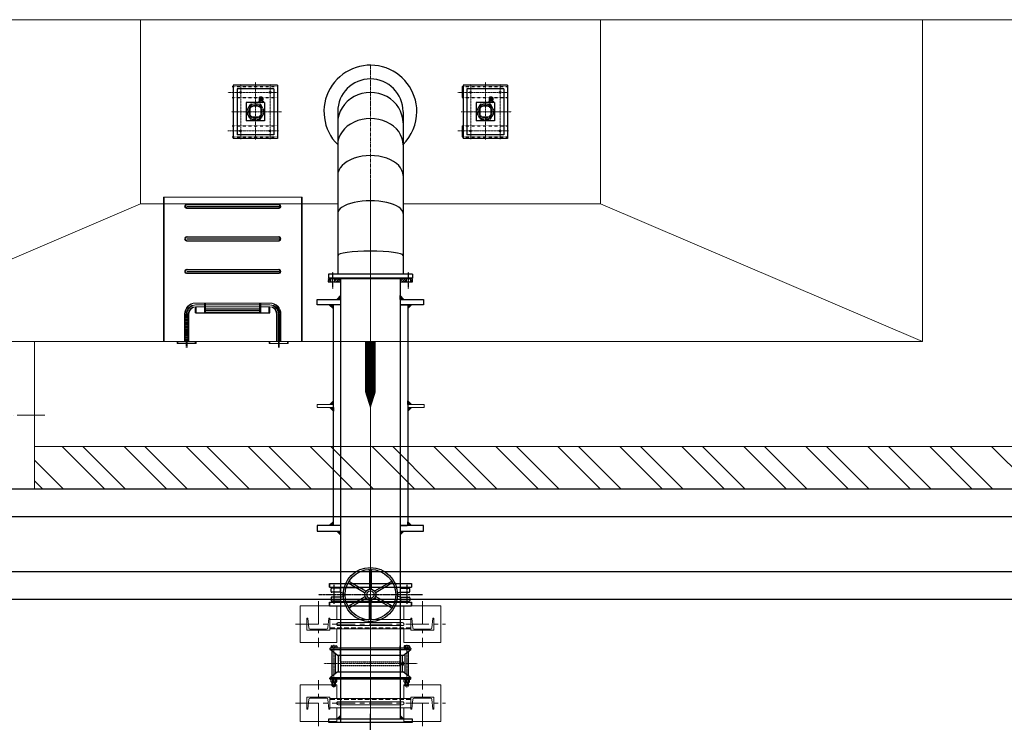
# Model space of a CAD drawing. Header units: inches. Extents: x -4968858 to -265257, y -220693 to 1871410.
# Tile 61 of 225: x -2020517 to -2015166, y 984175 to 987994. Entities that reach past the tile are written whole.
import ezdxf

# ---------------------------------------------------------------- set-up
doc = ezdxf.new("R2010")
doc.units = ezdxf.units.IN
doc.header["$MEASUREMENT"] = 0
for name, pattern in [('CENTER', [2, 1.25, -0.25, 0.25, -0.25]), ('CENTER2', [1.125, 0.75, -0.125, 0.125, -0.125]), ('CL-1', [1.25, 1, -0.125, 0, -0.125]), ('CONTINOUS', [0]), ('HIDDEN', [0.375, 0.25, -0.125]), ('PHANTOM', [2.5, 1.25, -0.25, 0.25, -0.25, 0.25, -0.25]), ('XREF1$1$CENTER', [2, 1.25, -0.25, 0.25, -0.25])]:
    doc.linetypes.add(name, pattern=pattern)
for name, color, linetype, lineweight in [('01_Dimension', 12, 'Continuous', 13), ('01_Pipe Support', 31, 'Continuous', 13), ('13.CIVIL', 54, 'Continuous', 15), ('14. CENTER LINE', 1, 'CENTER', 5), ('14.DIM', 1, 'Continuous', 0), ('15. CENTER LINE', 1, 'CENTER2', 0), ('CEN', 120, 'CENTER', 13), ('CENTER', 1, 'CL-1', 13), ('HIDDEN', 3, 'HIDDEN', 13)]:
    doc.layers.add(name, color=color, linetype=linetype, lineweight=lineweight)
for name, color, linetype in [('1', 1, 'Continuous'), ('11.drain pipe', 11, 'Continuous'), ('12.BASLPIPE', 96, 'Continuous'), ('7', 1, 'CENTER'), ('bldg', 4, 'Continuous'), ('DWG', 1, 'Continuous'), ('ext', 4, 'PHANTOM'), ('GRID', 8, 'Continuous'), ('HATCH', 9, 'Continuous'), ('HID', 7, 'HIDDEN'), ('LADDER', 2, 'Continuous'), ('MBL', 2, 'Continuous'), ('PUMP', 4, 'Continuous'), ('STRU', 2, 'Continuous'), ('TANK WALL', 1, 'Continuous'), ('XREF1$1$1', 1, 'XREF1$1$CENTER'), ('XREF1$1$BODY', 5, 'Continuous')]:
    doc.layers.add(name, color=color, linetype=linetype)

# ---------------------------------------------------------------- blocks, each defined once
blk = doc.blocks.new('A$C5E860E7B')
at = {"layer": '13.CIVIL'}
for p, q in [((2250, -5750), (2250, 5750)), ((500, 3000), (500, 203.2)), ((1250, 1250), (500, 3000)), ((2250, 1250), (1250, 1250)), ((1250, 177.8), (1250, 1250)), ((500, -203.2), (500, -3000)), ((1250, -1250), (1250, -177.8)), ((1250, -1250), (500, -3000)), ((2250, -1250), (1250, -1250)), ((2250, -3000, 0), (500, -3000))]:
    blk.add_line(p, q, dxfattribs=at)
blk = doc.blocks.new('A$C53F02043')
at = {"layer": '1'}
for p, q in [((790.3, 844.8), (873.2, 902.8)), ((602.8, 713.5), (790.3, 844.8)), ((434.7, 595.8), (602.8, 713.5)), ((297.5, 499.7), (434.7, 595.8)), ((994.3, 553.5), (1077.1, 611.5)), ((806.8, 422.3), (994.3, 553.5)), ((200.4, 431.8), (297.5, 499.7)), ((150.2, 396.6), (200.4, 431.8)), ((638.7, 304.5), (806.8, 422.3)), ((501.4, 208.4), (638.7, 304.5)), ((404.4, 140.5), (501.4, 208.4)), ((354.1, 105.3), (404.4, 140.5))]:
    blk.add_line(p, q, dxfattribs=at)
for radius, start, end in [(252.5, 79.7616, 125), (252.5, 125, 350.2384), (177.8, 125, 305)]:
    blk.add_arc((252.1, 250.9), radius, start, end, dxfattribs=at)
for centre, major_axis, ratio, start_param, end_param in [((892.3, 699.2), (102, -145.6), 0.131652, 3.141593, 6.283185), ((704.8, 567.9), (-102, 145.6), 0.385986, 0, 3.141593), ((536.7, 450.2), (-102, 145.6), 0.614014, 0, 3.141593), ((399.4, 354.1), (-102, 145.6), 0.800199, 0, 3.141593), ((302.4, 286.1), (-102, 145.6), 0.931852, 0, 3.141593)]:
    blk.add_ellipse(centre, major_axis=major_axis, ratio=ratio, start_param=start_param, end_param=end_param, dxfattribs=at)
blk = doc.blocks.new('A$C11FB3BBB')
at = {"layer": '1', "ltscale": 0.5}
blk.add_line((2114.3, -233.1), (2462.7, -233.1), dxfattribs=at)
blk = doc.blocks.new('300NB_PS_MB5506-D')
at = {"layer": 'CEN'}
for p, q in [((0, 253.7), (0, -253.7)), ((-129, 198.2), (103.1, 198.2)), ((-129, -198.2), (103.1, -198.2))]:
    blk.add_line(p, q, dxfattribs=at)
at = {"layer": 'ext'}
for p, q in [((-122.4, 205.3), (-100.9, 205.3)), ((-122.4, 191), (-100.9, 191)), ((-120.7, 189.4), (-120.7, 207)), ((-122.4, -191), (-100.9, -191)), ((-122.4, -205.3), (-100.9, -205.3)), ((-120.7, -207), (-120.7, -189.4))]:
    blk.add_line(p, q, dxfattribs=at)
at = {"layer": 'HID'}
for p, q in [((-10, 161.9), (-85, 161.9)), ((-10, 161.9), (-10, -161.9)), ((10, 161.9), (85, 161.9)), ((10, 161.9), (10, -161.9)), ((-10, -161.9), (-85, -161.9)), ((10, -161.9), (85, -161.9))]:
    blk.add_line(p, q, dxfattribs=at)
at = {"layer": 'PUMP'}
for p, q in [((-85, -217.8), (-85, 217.8)), ((-82.8, 220), (-78.4, 220)), ((-76.2, 218.5), (-76.2, -217.8)), ((76.2, 218.5), (76.2, -217.8)), ((82.8, 220), (78.4, 220)), ((85, -217.8), (85, 217.8)), ((-122.4, 205.3), (-120.7, 207)), ((-122.4, 205.3), (-122.4, 191)), ((-120.7, 189.4), (-122.4, 191)), ((-120.7, 207), (-100.9, 207)), ((-120.7, 189.4), (-100.9, 189.4)), ((-100.9, 211.1), (-99.8, 213.1)), ((-100.9, 185.3), (-100.9, 211.1)), ((-100.9, 185.3), (-99.8, 183.3)), ((-99.8, 213.1), (-86.2, 213.1)), ((-86.2, 205.6), (-99.8, 205.6)), ((-86.2, 190.7), (-99.8, 190.7)), ((-99.8, 183.3), (-86.2, 183.3)), ((-85, 211.1), (-86.2, 213.1)), ((-85, 185.3), (-86.2, 183.3)), ((-85, 185.3), (-85, 211.1)), ((-67.2, 207), (67.2, 207)), ((-53.4, 189.4), (53.4, 189.4)), ((-46.6, -180.6), (-46.6, 180.6)), ((-46.6, 174), (46.6, 174)), ((95.4, 213.1), (85, 213.1)), ((85, 183.3), (85, 213.1)), ((85, 205.6), (95.4, 205.6)), ((85, 190.7), (95.4, 190.7)), ((95.4, 183.3), (85, 183.3)), ((96.5, 211.1), (95.4, 213.1)), ((96.5, 185.3), (95.4, 183.3)), ((96.5, 211.1), (96.5, 185.3)), ((-3.3, -159.8), (-3.3, -165.2)), ((2.2, -158.7), (-2.2, -158.7)), ((3.3, -159.8), (3.3, -165.2)), ((-120.7, -189.4), (-122.4, -191)), ((-122.4, -205.3), (-122.4, -191)), ((-122.4, -205.3), (-120.7, -207)), ((-120.7, -189.4), (-100.9, -189.4)), ((-120.7, -207), (-100.9, -207)), ((-100.9, -185.3), (-99.8, -183.3)), ((-100.9, -185.3), (-100.9, -211.1)), ((-100.9, -211.1), (-99.8, -213.1)), ((-99.8, -183.3), (-86.2, -183.3)), ((-86.2, -190.7), (-99.8, -190.7)), ((-86.2, -205.6), (-99.8, -205.6)), ((-99.8, -213.1), (-86.2, -213.1)), ((-85, -185.3), (-86.2, -183.3)), ((-85, -211.1), (-86.2, -213.1)), ((-85, -185.3), (-85, -211.1)), ((-76.6, -219), (-46.6, -180.6)), ((-67.2, -207), (67.2, -207)), ((-53.4, -189.4), (53.4, -189.4)), ((-46.6, -174), (46.6, -174)), ((-46.6, -179.4), (-46.6, -179.6)), ((7.7, -174), (-7.7, -174)), ((-7.7, -179), (-7.7, -174)), ((-6, -180.6), (6, -180.6)), ((-4.4, -165.2), (-4.4, -174)), ((-4.4, -165.7), (-4, -165.2)), ((-4.4, -165.7), (4.4, -165.7)), ((-4.4, -168), (-4.4, -172.9)), ((4.4, -172.9), (-4.4, -172.9)), ((-4.4, -179), (-4.4, -174)), ((-4, -165.2), (4, -165.2)), ((-4, -165.2), (-4, -174)), ((4, -165.2), (4, -174)), ((4.4, -165.7), (4, -165.2)), ((4.4, -165.2), (4.4, -174)), ((4.4, -168), (4.4, -172.9)), ((4.4, -179), (4.4, -174)), ((7.7, -179), (7.7, -174)), ((46.6, -179.4), (46.6, -179.6)), ((76.2, -186.1), (76.2, -189.4)), ((95.4, -183.3), (85, -183.3)), ((85, -183.3), (85, -213.1)), ((85, -190.7), (95.4, -190.7)), ((85, -205.6), (95.4, -205.6)), ((95.4, -213.1), (85, -213.1)), ((96.5, -185.3), (95.4, -183.3)), ((96.5, -211.1), (95.4, -213.1)), ((96.5, -211.1), (96.5, -185.3)), ((-82.8, -220), (-78.4, -220)), ((82.8, -220), (78.4, -220))]:
    blk.add_line(p, q, dxfattribs=at)
for points in [[(-46.6, 180.6), (-76.6, 219)], [(46.6, 180.6), (76.6, 219)], [(46.6, 180.6), (46.6, -180.6), (76.6, -219)]]:
    blk.add_lwpolyline(points, dxfattribs=at)
for centre, radius, start, end in [((-82.8, 217.8), 2.2, 90, 180), ((-78.4, 217.8), 2.2, 34.2717, 90), ((78.4, 217.8), 2.2, 90, 145.7283), ((82.8, 217.8), 2.2, 0, 90), ((-94.3, 209.4), 6.6, 145.6158, 214.3842), ((-76.3, 198.2), 24.7, 162.412, 197.588), ((-94.3, 187), 6.6, 145.6158, 214.3842), ((-91.6, 209.4), 6.6, 325.6158, 34.3842), ((-109.7, 198.2), 24.7, 342.412, 17.588), ((-91.6, 187), 6.6, 325.6158, 34.3842), ((89.9, 209.4), 6.6, 325.6158, 34.3842), ((71.9, 198.2), 24.7, 342.412, 17.588), ((89.9, 187), 6.6, 325.6158, 34.3842), ((-2.2, -159.8), 1.1, 90, 180), ((2.2, -159.8), 1.1, 0, 90), ((-94.3, -187), 6.6, 145.6158, 214.3842), ((-76.3, -198.2), 24.7, 162.412, 197.588), ((-94.3, -209.4), 6.6, 145.6158, 214.3842), ((-91.6, -187), 6.6, 325.6158, 34.3842), ((-109.7, -198.2), 24.7, 342.412, 17.588), ((-91.6, -209.4), 6.6, 325.6158, 34.3842), ((-6, -179), 1.65, 180, 0), ((0, -173.9), 6.68, 228.8879, 311.1121), ((6, -179), 1.65, 180, 0), ((89.9, -187), 6.6, 325.6158, 34.3842), ((71.9, -198.2), 24.7, 342.412, 17.588), ((89.9, -209.4), 6.6, 325.6158, 34.3842), ((-82.8, -217.8), 2.2, 180, 270), ((-78.4, -217.8), 2.2, 270, 0), ((78.4, -217.8), 2.2, 180, 270), ((82.8, -217.8), 2.2, 270, 0)]:
    blk.add_arc(centre, radius, start, end, dxfattribs=at)
blk = doc.blocks.new('KGV_PLAN')
at = {"layer": '1', "linetype": 'Continuous'}
for p, q in [((-5, 132.1), (-5, 33.5)), ((5, 132.1), (5, 33.5)), ((-116.9, 61.7), (-31.5, 12.4)), ((-111.9, 70.4), (-26.5, 21.1)), ((111.9, 70.4), (26.5, 21.1)), ((116.9, 61.7), (31.5, 12.4)), ((-116.9, -61.7), (-31.5, -12.4)), ((-111.9, -70.4), (-26.5, -21.1)), ((-5, -132.1), (-5, -33.5)), ((5, -132.1), (5, -33.5)), ((111.9, -70.4), (26.5, -21.1)), ((116.9, -61.7), (31.5, -12.4))]:
    blk.add_line(p, q, dxfattribs=at)
at = {"layer": '1'}
for p, q in [((223, 61, 0), (-223, 61, 0)), ((-223, 61, 0), (-223, 41, 0)), ((223, 61, 0), (-223, 61, 0)), ((-223, 41, 0), (-223, 61, 0)), ((223, 61, 0), (223, 41, 0)), ((223, 41, 0), (223, 61, 0)), ((223, 41, 0), (-223, 41, 0)), ((223, 41, 0), (-223, 41, 0)), ((223, -41, 0), (-223, -41, 0)), ((223, -41, 0), (-223, -41, 0)), ((-223, -61, 0), (-223, -41, 0)), ((223, -61, 0), (223, -41, 0)), ((223, -41, 0), (223, -61, 0)), ((223, -61, 0), (-223, -61, 0)), ((223, -61, 0), (-223, -61, 0))]:
    blk.add_line(p, q, dxfattribs=at)
at = {"layer": '1', "linetype": 'Continuous'}
for radius in [147.5, 137.5, 30, 20]:
    blk.add_circle((0, 0), radius, dxfattribs=at)
for centre, start, end in [((-10, 132.1), 0, 94.3283), ((10, 132.1), 85.6717, 180), ((-119.4, 57.4), 60, 154.3283), ((-109.4, 74.7), 145.6717, 240), ((109.4, 74.7), 300, 34.3283), ((119.4, 57.4), 25.6717, 120), ((-34, 8.1), 346.6015, 60), ((-24, 25.4), 240, 313.3985), ((-10, 33.5), 286.6015, 0), ((10, 33.5), 180, 253.3985), ((24, 25.4), 226.6015, 300), ((34, 8.1), 120, 193.3985), ((-34, -8.1), 300, 13.3985), ((-24, -25.4), 46.6015, 120), ((-10, -33.5), 0, 73.3985), ((10, -33.5), 106.6015, 180), ((24, -25.4), 60, 133.3985), ((34, -8.1), 166.6015, 240), ((-119.4, -57.4), 205.6717, 300), ((-109.4, -74.7), 120, 214.3283), ((109.4, -74.7), 325.6717, 60), ((119.4, -57.4), 240, 334.3283), ((-10, -132.1), 265.6717, 0), ((10, -132.1), 180, 274.3283)]:
    blk.add_arc(centre, 5, start, end, dxfattribs=at)
at = {"layer": 'XREF1$1$1'}
for p, q in [((282.9, 0, 0), (-282.9, 0, 0)), ((-198, -53.2, 0), (-198, 50.1, 0)), ((198, -53.2, 0), (198, 50.1, 0))]:
    blk.add_line(p, q, dxfattribs=at)
at = {"layer": 'XREF1$1$BODY'}
for p, q in [((-213.7, 16.5, 0), (-213.7, 31.7, 0)), ((-162.7, 35.2, 0), (-210.2, 35.2, 0)), ((-163, 35.2, 0), (-210.2, 35.2, 0)), ((-163, 13, 0), (-210.2, 13, 0)), ((0, 38, 0), (-163, 38, 0)), ((-163, 13, 0), (-163, 38, 0)), ((-163, 13, 0), (-150.2, 9.6, 0)), ((-145, -2.8, 0), (-145, 2.8, 0)), ((0, 38, 0), (126.7, 38, 0)), ((75.4, 38, 0), (37, 38, 0)), ((200, 38, 0), (73.4, 38, 0)), ((145, -2.8, 0), (145, 2.8, 0)), ((163, 13, 0), (150.2, 9.6, 0)), ((161.8, 38, 0), (163, 38, 0)), ((163, 35.2, 0), (162.7, 35.2, 0)), ((163, 13, 0), (163, 38, 0)), ((163, 35.2, 0), (210.2, 35.2, 0)), ((163, 13, 0), (210.2, 13, 0)), ((213.7, 16.5, 0), (213.7, 31.7, 0)), ((-213.7, -16.5, 0), (-213.7, -31.7, 0)), ((-163, -13, 0), (-210.2, -13, 0)), ((-163, -35.2, 0), (-210.2, -35.2, 0)), ((-163, -13, 0), (-150.2, -9.6, 0)), ((-163, -13, 0), (-163, -38, 0)), ((-163, -38, 0), (126.7, -38, 0)), ((75.4, -38, 0), (37, -38, 0)), ((200, -38, 0), (73.4, -38, 0)), ((124.6, -38, 0), (163, -38, 0)), ((163, -13, 0), (150.2, -9.6, 0)), ((163, -13, 0), (210.2, -13, 0)), ((163, -13, 0), (163, -38, 0)), ((163, -35.2, 0), (210.2, -35.2, 0)), ((213.7, -16.5, 0), (213.7, -31.7, 0))]:
    blk.add_line(p, q, dxfattribs=at)
for centre, radius, start, end in [((-210.2, 31.7, 0), 3.5, 90, 180), ((-210.2, 16.5, 0), 3.5, 180, 270), ((-152, 2.8, 0), 7.01, 0, 75), ((152, 2.8, 0), 7.01, 105, 180), ((210.2, 31.7, 0), 3.5, 0, 90), ((210.2, 16.5, 0), 3.5, 270, 0), ((-210.2, -16.5, 0), 3.5, 90, 180), ((-210.2, -31.7, 0), 3.5, 180, 270), ((-152, -2.8, 0), 7.01, 285, 0), ((152, -2.8, 0), 7.01, 180, 255), ((210.2, -16.5, 0), 3.5, 0, 90), ((210.2, -31.7, 0), 3.5, 270, 0)]:
    blk.add_arc(centre, radius, start, end, dxfattribs=at)
blk = doc.blocks.new('PS_1')
at = {"layer": '01_Pipe Support', "color": 1, "linetype": 'CENTER', "ltscale": 100}
for p, q in [((-282.5, -125), (-282.5, 125)), ((282.5, -125), (282.5, 125)), ((-407.5, 0), (407.5, 0))]:
    blk.add_line(p, q, dxfattribs=at)
at = {"layer": '01_Pipe Support'}
for p, q in [((220, 25), (-220, 25)), ((-220, 25), (-220, -25)), ((174.9, 8), (-174.9, 8)), ((220, 25), (220, -25)), ((220, -25), (-220, -25)), ((174.9, -8), (-174.9, -8))]:
    blk.add_line(p, q, dxfattribs=at)
at = {"layer": '01_Pipe Support', "linetype": 'HIDDEN', "ltscale": 100}
blk.add_line((220, 20), (-220, 20), dxfattribs=at)
at = {"layer": '01_Pipe Support'}
for points in [[(-182.5, 25), (-182.5, 100), (-382.5, 100), (-382.5, -100), (-182.5, -100), (-182.5, -25)], [(182.5, 25), (182.5, 100), (382.5, 100), (382.5, -100), (182.5, -100), (182.5, -25)]]:
    blk.add_lwpolyline(points, dxfattribs=at)
for points in [[(-345, 32.5), (-345, -32.5), (-342.1, -32.5, 0.383864), (-339.7, -30.4), (-334.4, 20.5, -0.383864), (-326.9, 27.2), (-238.1, 27.2, -0.383864), (-230.6, 20.5), (-225.3, -30.4, 0.383864), (-222.9, -32.5), (-220, -32.5), (-220, 32.5)], [(345, 32.5), (345, -32.5), (342.1, -32.5, -0.383864), (339.7, -30.4), (334.4, 20.5, 0.383864), (326.9, 27.2), (238.1, 27.2, 0.383864), (230.6, 20.5), (225.3, -30.4, -0.383864), (222.9, -32.5), (220, -32.5), (220, 32.5)]]:
    blk.add_lwpolyline(points, format="xyb", close=True, dxfattribs=at)
for centre, start, end in [((-174.9, 0), 89.8029, 270), ((174.9, 0), 270, 90.1971)]:
    blk.add_arc(centre, 8, start, end, dxfattribs=at)
blk = doc.blocks.new('A$C1F1B71E3')
for points in [[(51428.8, 26884.8), (51448.8, 26884.8), (51448.8, 26904.8)], [(51792.5, 26884.8), (51772.5, 26884.8), (51772.5, 26904.8)], [(51387.5, 26854.8), (51407.5, 26854.8), (51407.5, 26834.8)], [(51833.9, 26854.8), (51813.9, 26854.8), (51813.9, 26834.8)], [(51390.8, 26312.8), (51410.8, 26312.8), (51410.8, 26332.8)], [(51833.9, 26312.8), (51813.9, 26312.8), (51813.9, 26332.8)], [(51410.8, 26296.8), (51410.8, 26276.8), (51390.8, 26296.8)], [(51833.9, 26296.8), (51813.9, 26296.8), (51813.9, 26276.8)], [(51387.5, 25654.8), (51407.5, 25654.8), (51407.5, 25674.8)], [(51387.5, 25654.8), (51407.5, 25654.8), (51407.5, 25674.8)], [(51833.9, 25654.8), (51813.9, 25654.8), (51813.9, 25674.8)], [(51833.9, 25654.8), (51813.9, 25654.8), (51813.9, 25674.8)], [(51428.8, 25624.8), (51448.8, 25624.8), (51448.8, 25604.8)], [(51792.5, 25624.8), (51772.5, 25624.8), (51772.5, 25604.8)], [(51428.8, 24602.1), (51448.8, 24602.1), (51448.8, 24622.1)], [(51792.6, 24602.1), (51772.6, 24602.1), (51772.6, 24622.1)]]:
    blk.add_hatch(color=256).paths.add_polyline_path(points)
at = {"layer": '13.CIVIL'}
h = blk.add_hatch(dxfattribs=at)
h.set_pattern_fill('ANSI32', color=256, scale=25, angle=90, style=0)
h.set_pattern_definition([(135, (38034.85, 12054.84), (-168.3798, -168.3798), []), (135, (38034.85, 12167.1), (-168.3798, -168.3798), [])])
h.paths.add_polyline_path([(55284.8, 25854.8), (55284.8, 26084.8), (49784.8, 26084.8), (49784.8, 25854.8)])
at = {"layer": 'HATCH'}
h = blk.add_hatch(dxfattribs=at)
h.set_pattern_fill('ANSI31', color=256, scale=2.5, angle=90, style=0)
h.set_pattern_definition([(225, (713484.07, 741918.7084), (-5.612660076, 5.612660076), [])])
h.paths.add_polyline_path([(51827.8, 26980.2), (51839.3, 26980.2), (51839.3, 26996.2), (51827.8, 26996.2)])
h.paths.add_polyline_path([(51772.6, 26980.2), (51805.8, 26980.2), (51805.8, 26996.2), (51772.6, 26996.2)])
h.paths.add_polyline_path([(51415.6, 26980.2), (51448.8, 26980.2), (51448.8, 26996.2), (51415.6, 26996.2)])
h.paths.add_polyline_path([(51382.1, 26980.2), (51393.6, 26980.2), (51393.6, 26996.2), (51382.1, 26996.2)])
for p, q in [((51448.8, 26904.8), (51428.8, 26884.8)), ((51448.8, 26884.8), (51448.8, 26904.8)), ((51772.5, 26884.8), (51772.5, 26904.8)), ((51772.5, 26904.8), (51792.5, 26884.8)), ((51407.5, 26834.8), (51387.5, 26854.8)), ((51407.5, 26854.8), (51407.5, 26834.8)), ((51813.9, 26854.8), (51813.9, 26834.8)), ((51813.9, 26834.8), (51833.9, 26854.8)), ((51410.8, 26332.8), (51390.8, 26312.8)), ((51410.8, 26312.8), (51410.8, 26332.8)), ((51813.9, 26312.8), (51813.9, 26332.8)), ((51813.9, 26332.8), (51833.9, 26312.8)), ((51410.8, 26276.8), (51390.8, 26296.8)), ((51410.8, 26296.8), (51410.8, 26276.8)), ((51813.9, 26296.8), (51813.9, 26276.8)), ((51813.9, 26276.8), (51833.9, 26296.8)), ((51407.5, 25674.8), (51387.5, 25654.8)), ((51407.5, 25674.8), (51387.5, 25654.8)), ((51407.5, 25654.8), (51407.5, 25674.8)), ((51407.5, 25654.8), (51407.5, 25674.8)), ((51813.9, 25654.8), (51813.9, 25674.8)), ((51813.9, 25674.8), (51833.9, 25654.8)), ((51813.9, 25654.8), (51813.9, 25674.8)), ((51813.9, 25674.8), (51833.9, 25654.8)), ((51448.8, 25604.8), (51428.8, 25624.8)), ((51448.8, 25624.8), (51448.8, 25604.8)), ((51772.5, 25624.8), (51772.5, 25604.8)), ((51772.5, 25604.8), (51792.5, 25624.8)), ((51772.6, 24981.1), (51772.6, 25001.1)), ((51448.8, 24622.1), (51428.8, 24602.1)), ((51772.6, 24622.1), (51792.6, 24602.1))]:
    blk.add_line(p, q)
at = {"layer": '01_Dimension', "color": 0}
blk.add_line((50210.9, 26654.8), (52564.8, 26654.8), dxfattribs=at)
at = {"layer": '1'}
for p, q in [((51839.3, 27022.2), (51382.1, 27022.2)), ((51382.1, 27022.2), (51382.1, 26999.2)), ((51839.3, 26999.2), (51382.1, 26999.2)), ((51839.3, 26999.2), (51432.9, 26999.2)), ((51839.3, 27022.2), (51839.3, 26999.2))]:
    blk.add_line(p, q, dxfattribs=at)
at = {"layer": '11.drain pipe', "ltscale": 50}
for p, q in [((37739.8, 25854.8), (66784.8, 25854.8)), ((37889.8, 25704.8), (66084.8, 25704.8)), ((44272.4, 25404.8), (66084.8, 25404.8)), ((44324.3, 25254.8), (65934.8, 25254.8))]:
    blk.add_line(p, q, dxfattribs=at)
at = {"layer": '12.BASLPIPE'}
for p, q in [((51393.6, 26996.2), (51393.5, 26980.2)), ((51415.6, 26996.2), (51415.5, 26980.2)), ((51448.8, 26996.3), (51448.8, 25391.8)), ((51772.6, 26996.3), (51772.6, 25391.8)), ((51805.8, 26996.2), (51805.8, 26980.2)), ((51827.8, 26996.2), (51827.8, 26980.2)), ((51448.7, 25419.5), (51448.7, 24602.1)), ((51772.6, 25426.8), (51772.5, 24602.1)), ((51448.8, 25391.8), (51448.8, 24981.1)), ((51772.6, 25391.8), (51772.6, 24981.1)), ((51448.8, 24921.9), (51448.8, 24590.1)), ((51772.6, 24905.9), (51772.6, 24606.1))]:
    blk.add_line(p, q, dxfattribs=at)
blk.add_lwpolyline([(51772.6, 26980.2), (51839.3, 26980.2), (51839.3, 26996.2), (51382.1, 26996.2), (51382, 26980.2), (51448.8, 26980.2)], dxfattribs=at)
blk.add_lwpolyline([(51839.3, 24602.1), (51382.1, 24602.1), (51382.1, 24586.1), (51839.3, 24586.1)], close=True, dxfattribs=at)
at = {"layer": '13.CIVIL'}
for p, q in [((49784.8, 26084.8), (55284.8, 26084.8)), ((55284.8, 25854.8), (49784.8, 25854.8))]:
    blk.add_line(p, q, dxfattribs=at)
blk.add_lwpolyline([(49284.8, 26654.8), (49784.8, 26654.8), (49784.8, 25854.8), (49284.8, 25854.8)], close=True, dxfattribs=at)
at = {"layer": '14. CENTER LINE'}
for p, q in [((51404.6, 27011.2), (51404.6, 26961.2)), ((51816.8, 27011.2), (51816.8, 26961.2))]:
    blk.add_line(p, q, dxfattribs=at)
at = {"layer": '14.DIM'}
for p, q in [((50485.4, 26654.8), (50485.4, 27440.9)), ((50485.4, 27440.9), (51235.4, 27440.9)), ((50489.4, 26654.8), (50489.4, 27440.9)), ((50489.4, 27440.9), (51239.4, 27440.9)), ((51235.4, 27440.9), (51235.4, 26654.8)), ((51239.4, 27440.9), (51239.4, 26654.8)), ((50660.4, 26864.8), (51060.4, 26864.8)), ((50664.4, 26864.8), (51064.4, 26864.8)), ((50660.4, 26854.8), (51060.4, 26854.8)), ((50660.4, 26844.8), (51060.4, 26844.8)), ((50664.4, 26854.8), (51064.4, 26854.8)), ((50664.4, 26844.8), (51064.4, 26844.8)), ((50600.4, 26654.8), (50600.4, 26804.8)), ((50604.4, 26654.8), (50604.4, 26804.8)), ((50620.4, 26654.8), (50620.4, 26804.8)), ((50624.4, 26654.8), (50624.4, 26804.8)), ((51100.4, 26654.8), (51100.4, 26804.8)), ((51104.4, 26654.8), (51104.4, 26804.8)), ((51110.4, 26623.8), (51110.4, 26804.8)), ((51114.4, 26623.8), (51114.4, 26804.8)), ((51120.4, 26654.8), (51120.4, 26804.8)), ((51124.4, 26654.8), (51124.4, 26804.8)), ((50560.4, 26644.8), (50560.4, 26654.8)), ((50564.4, 26644.8), (50564.4, 26654.8)), ((51060.4, 26644.8), (51060.4, 26654.8)), ((51064.4, 26644.8), (51064.4, 26654.8)), ((51160.4, 26644.8), (51160.4, 26654.8)), ((51164.4, 26644.8), (51164.4, 26654.8)), ((51060.4, 26644.8), (51160.4, 26644.8)), ((51064.4, 26644.8), (51164.4, 26644.8))]:
    blk.add_line(p, q, dxfattribs=at)
for centre, radius, start, end in [((50660.4, 26804.8), 60, 90, 180), ((50664.4, 26804.8), 60, 90, 180), ((51060.4, 26804.8), 60, 0, 90), ((51064.4, 26804.8), 60, 0, 90), ((50660.4, 26804.8), 50, 90, 180), ((50664.4, 26804.8), 50, 90, 180), ((50660.4, 26804.8), 40, 90, 180), ((50664.4, 26804.8), 40, 90, 180), ((51060.4, 26804.8), 50, 0, 90), ((51060.4, 26804.8), 40, 0, 90), ((51064.4, 26804.8), 50, 0, 90), ((51064.4, 26804.8), 40, 0, 90)]:
    blk.add_arc(centre, radius, start, end, dxfattribs=at)
at = {"layer": '15. CENTER LINE', "ltscale": 25}
blk.add_line((51610.7, 28154.5), (51610.7, 26954.8), dxfattribs=at)
blk.add_line((51610.7, 28154.5), (51610.7, 26954.8), dxfattribs=at)
at = {"layer": '7'}
for p, q in [((51404.6, 27033.4), (51404.6, 26942.9)), ((51816.8, 27033.4), (51816.8, 26942.9))]:
    blk.add_line(p, q, dxfattribs=at)
at = {"layer": 'bldg', "color": 6, "linetype": 'Continuous'}
for p, q in [((51407.5, 26854.8), (51407.5, 25654.8)), ((51448.8, 26854.8), (51407.5, 26854.8)), ((51772.5, 26854.8), (51810.6, 26854.8)), ((51810.6, 26854.8), (51772.6, 26854.8)), ((51813.9, 26854.8), (51813.9, 25654.8)), ((51448.8, 25654.8), (51407.5, 25654.8)), ((51772.5, 25654.8), (51810.6, 25654.8)), ((51810.6, 25654.8), (51772.6, 25654.8))]:
    blk.add_line(p, q, dxfattribs=at)
for points in [[(51448.8, 26854.8), (51321.8, 26854.8), (51321.8, 26884.8), (51448.8, 26884.8)], [(51772.6, 26884.8), (51899.6, 26884.8), (51899.6, 26854.8), (51772.6, 26854.8)], [(51448.8, 25654.8), (51321.8, 25654.8), (51321.8, 25624.8), (51448.8, 25624.8)], [(51772.6, 25624.8), (51899.6, 25624.8), (51899.6, 25654.8), (51772.6, 25654.8)]]:
    blk.add_lwpolyline(points, dxfattribs=at)
at = {"layer": 'CEN', "ltscale": 0.2}
for p, q in [((50905.7, 28054.8), (50905.7, 27754.8)), ((50985.7, 28065.9), (50985.7, 27752.8)), ((51065.7, 28054.8), (51065.7, 27754.8)), ((52155.7, 28054.8), (52155.7, 27754.8)), ((52235.7, 28065.9), (52235.7, 27752.8)), ((52315.7, 28054.8), (52315.7, 27754.8)), ((51106, 28009.8), (50835.7, 28009.8)), ((52356, 28009.8), (52085.7, 28009.8)), ((51111.1, 27799.8), (50835.7, 27799.8)), ((52361.1, 27799.8), (52085.7, 27799.8))]:
    blk.add_line(p, q, dxfattribs=at)
at = {"layer": 'CEN'}
for p, q in [((50854.9, 27904.8), (51128, 27904.8)), ((52104.9, 27904.8), (52378, 27904.8))]:
    blk.add_line(p, q, dxfattribs=at)
at = {"layer": 'CENTER'}
blk.add_line((51610.7, 24602.1), (51610.7, 27540.5), dxfattribs=at)
at = {"layer": 'CENTER', "ltscale": 150}
blk.add_line((49841.1, 26254.8), (49228.6, 26254.8), dxfattribs=at)
at = {"layer": 'DWG'}
blk.add_line((52108.6, 27827.4), (52108.6, 27767.5), dxfattribs=at)
blk.add_lwpolyline([(51610.7, 26288.9, 0, 138.6, 0), (51610.7, 26508.3, 57.8, 57.8, 0), (51610.7, 26656.4, 57.8, 57.8, 0)], format="xyseb", dxfattribs=at)
at = {"layer": 'GRID', "linetype": 'CENTER'}
for p, q in [((50610.4, 26623.8), (50610.4, 26804.8)), ((50614.4, 26623.8), (50614.4, 26804.8))]:
    blk.add_line(p, q, dxfattribs=at)
at = {"layer": 'HID', "color": 5, "ltscale": 0.2}
for p, q in [((50865.7, 28042.2), (51105.7, 28042.2)), ((52115.7, 28042.2), (52355.7, 28042.2)), ((50865.7, 27982.3), (51105.7, 27982.3)), ((52115.7, 27982.3), (52355.7, 27982.3)), ((50865.7, 27827.4), (51105.7, 27827.4)), ((52115.7, 27827.4), (52355.7, 27827.4)), ((50865.7, 27767.5), (51105.7, 27767.5)), ((52115.7, 27767.5), (52355.7, 27767.5))]:
    blk.add_line(p, q, dxfattribs=at)
for points in [[(50960.7, 27861.5), (50935.7, 27904.8), (50960.7, 27948.1), (51010.7, 27948.1), (51035.7, 27904.8), (51010.7, 27861.5)], [(52210.7, 27861.5), (52185.7, 27904.8), (52210.7, 27948.1), (52260.7, 27948.1), (52285.7, 27904.8), (52260.7, 27861.5)]]:
    blk.add_lwpolyline(points, close=True, dxfattribs=at)
for centre, radius in [((50985.7, 27904.8), 43.3), ((50985.7, 27904.8), 35), ((50985.7, 27904.8), 34), ((52235.7, 27904.8), 43.3), ((52235.7, 27904.8), 35), ((52235.7, 27904.8), 34)]:
    blk.add_circle(centre, radius, dxfattribs=at)
at = {"layer": 'HID'}
for centre in [(50905.7, 27799.8), (51065.7, 27799.8), (52155.7, 27799.8), (52315.7, 27799.8)]:
    blk.add_circle(centre, 5, dxfattribs=at)
at = {"layer": 'HIDDEN', "ltscale": 8}
for points in [[(51410.8, 26312.8), (51322.3, 26312.8), (51322.3, 26296.8), (51410.8, 26296.8)], [(51813.9, 26296.8), (51902.4, 26296.8), (51902.4, 26312.8), (51813.9, 26312.8)]]:
    blk.add_lwpolyline(points, dxfattribs=at)
at = {"layer": 'LADDER', "color": 39}
for p, q in [((50613.4, 27400.2), (51110.4, 27400.2)), ((50617.4, 27400.2), (51114.4, 27400.2)), ((50613.4, 27390.2), (51110.4, 27390.2)), ((50613.4, 27380.2), (51110.4, 27380.2)), ((50617.4, 27390.2), (51114.4, 27390.2)), ((50617.4, 27380.2), (51114.4, 27380.2)), ((50613.4, 27223.7), (51110.4, 27223.7)), ((50613.4, 27213.7), (51110.4, 27213.7)), ((50613.4, 27203.7), (51110.4, 27203.7)), ((50617.4, 27223.7), (51114.4, 27223.7)), ((50617.4, 27213.7), (51114.4, 27213.7)), ((50617.4, 27203.7), (51114.4, 27203.7)), ((50613.4, 27046.7), (51110.4, 27046.7)), ((50613.4, 27036.7), (51110.4, 27036.7)), ((50613.4, 27026.7), (51110.4, 27026.7)), ((50617.4, 27046.7), (51114.4, 27046.7)), ((50617.4, 27036.7), (51114.4, 27036.7)), ((50617.4, 27026.7), (51114.4, 27026.7)), ((50710.4, 26844.8), (50710.4, 26864.8)), ((50714.4, 26844.8), (50714.4, 26864.8)), ((51010.4, 26844.8), (51010.4, 26864.8)), ((51014.4, 26844.8), (51014.4, 26864.8)), ((50660.4, 26811.5), (50660.4, 26844.8)), ((50660.4, 26811.5), (51060.4, 26811.5)), ((50664.4, 26811.5), (50664.4, 26844.8)), ((50664.4, 26811.5), (51064.4, 26811.5)), ((50710.4, 26811.5), (50710.4, 26844.8)), ((50710.4, 26834), (51010.4, 26834)), ((50710.4, 26824), (51010.4, 26824)), ((50710.4, 26814), (51010.4, 26814)), ((50714.4, 26811.5), (50714.4, 26844.8)), ((50714.4, 26834), (51014.4, 26834)), ((50714.4, 26824), (51014.4, 26824)), ((50714.4, 26814), (51014.4, 26814)), ((51010.4, 26811.5), (51010.4, 26844.8)), ((51014.4, 26811.5), (51014.4, 26844.8)), ((51060.4, 26811.5), (51060.4, 26844.8)), ((51064.4, 26811.5), (51064.4, 26844.8))]:
    blk.add_line(p, q, dxfattribs=at)
for centre, start, end in [((50610.4, 27390.2), 90, 270), ((50614.4, 27390.2), 90, 270), ((51110.4, 27390.2), 270, 90), ((51114.4, 27390.2), 270, 90), ((50610.4, 27213.7), 90, 270), ((50614.4, 27213.7), 90, 270), ((51110.4, 27213.7), 270, 90), ((51114.4, 27213.7), 270, 90), ((50610.4, 27036.7), 90, 270), ((50614.4, 27036.7), 90, 270), ((51110.4, 27036.7), 270, 90), ((51114.4, 27036.7), 270, 90)]:
    blk.add_arc(centre, 10, start, end, dxfattribs=at)
at = {"layer": 'MBL'}
for p, q in [((51105.7, 28049.8), (50865.7, 28049.8)), ((50865.7, 28049.8), (50865.7, 27759.8)), ((51105.7, 28049.8), (51105.7, 27812.9)), ((52355.7, 28049.8), (52115.7, 28049.8)), ((52115.7, 28049.8), (52115.7, 27759.8)), ((52355.7, 28049.8), (52355.7, 27812.9)), ((51085.7, 28029.8), (50885.7, 28029.8)), ((50885.7, 28029.8), (50885.7, 27779.8)), ((51085.7, 28029.8), (51085.7, 27779.8)), ((52335.7, 28029.8), (52135.7, 28029.8)), ((52135.7, 28029.8), (52135.7, 27779.8)), ((52335.7, 28029.8), (52335.7, 27779.8)), ((51035.7, 27954.8), (50935.7, 27954.8)), ((50935.7, 27954.8), (50935.7, 27854.8)), ((50955.7, 27934.8), (50955.7, 27874.8)), ((51015.7, 27934.8), (50955.7, 27934.8)), ((51005.4, 27963.8), (51003.6, 27962.8)), ((51003.6, 27962.8), (51003.6, 27955.9)), ((51005.4, 27954.8), (51003.6, 27955.9)), ((51027.3, 27954.8), (51003.9, 27954.8)), ((51005.4, 27978.2), (51005.4, 27968.4)), ((51025.8, 27973.9), (51005.4, 27973.9)), ((51025.8, 27968.4), (51005.4, 27968.4)), ((51025.8, 27963.8), (51005.4, 27963.8)), ((51009.6, 27968.4), (51009.6, 27963.8)), ((51009.6, 27962.6), (51009.6, 27956)), ((51020.8, 27983.2), (51010.4, 27983.2)), ((51015.7, 27934.8), (51015.7, 27874.8)), ((51021.6, 27968.4), (51021.6, 27963.8)), ((51021.6, 27962.6), (51021.6, 27956)), ((51025.8, 27978.2), (51025.8, 27968.4)), ((51025.8, 27963.8), (51027.6, 27962.8)), ((51025.8, 27954.8), (51027.6, 27955.9)), ((51027.6, 27962.8), (51027.6, 27955.9)), ((51035.7, 27954.8), (51035.7, 27854.8)), ((52285.7, 27954.8), (52185.7, 27954.8)), ((52185.7, 27954.8), (52185.7, 27854.8)), ((52205.7, 27934.8), (52205.7, 27874.8)), ((52265.7, 27934.8), (52205.7, 27934.8)), ((52255.4, 27963.8), (52253.6, 27962.8)), ((52253.6, 27962.8), (52253.6, 27955.9)), ((52255.4, 27954.8), (52253.6, 27955.9)), ((52277.3, 27954.8), (52253.9, 27954.8)), ((52255.4, 27978.2), (52255.4, 27968.4)), ((52275.8, 27973.9), (52255.4, 27973.9)), ((52275.8, 27968.4), (52255.4, 27968.4)), ((52275.8, 27963.8), (52255.4, 27963.8)), ((52259.6, 27968.4), (52259.6, 27963.8)), ((52259.6, 27962.6), (52259.6, 27956)), ((52270.8, 27983.2), (52260.4, 27983.2)), ((52265.7, 27934.8), (52265.7, 27874.8)), ((52271.6, 27968.4), (52271.6, 27963.8)), ((52271.6, 27962.6), (52271.6, 27956)), ((52275.8, 27978.2), (52275.8, 27968.4)), ((52275.8, 27963.8), (52277.6, 27962.8)), ((52275.8, 27954.8), (52277.6, 27955.9)), ((52277.6, 27962.8), (52277.6, 27955.9)), ((52285.7, 27954.8), (52285.7, 27854.8)), ((51035.7, 27854.8), (50935.7, 27854.8)), ((51015.7, 27874.8), (50955.7, 27874.8)), ((52285.7, 27854.8), (52185.7, 27854.8)), ((52265.7, 27874.8), (52205.7, 27874.8)), ((51085.7, 27779.8), (50885.7, 27779.8)), ((51105.7, 27812.9), (51105.7, 27759.8)), ((52335.7, 27779.8), (52135.7, 27779.8)), ((52355.7, 27812.9), (52355.7, 27759.8)), ((51105.7, 27759.8), (50865.7, 27759.8)), ((52355.7, 27759.8), (52115.7, 27759.8))]:
    blk.add_line(p, q, dxfattribs=at)
for centre in [(50905.7, 28009.8), (51065.7, 28009.8), (52155.7, 28009.8), (52315.7, 28009.8)]:
    blk.add_circle(centre, 5, dxfattribs=at)
for centre, radius, start, end in [((51006.6, 27959.5), 4.35, 46.3972, 133.6028), ((51006.6, 27959.2), 4.35, 226.3972, 313.6028), ((51010.4, 27978.2), 5, 90, 180), ((51015.6, 27948.2), 15.6, 67.3801, 112.6199), ((51015.6, 27970.4), 15.6, 247.3801, 292.6199), ((51020.8, 27978.2), 5, 0, 90), ((51024.6, 27959.5), 4.35, 46.3972, 133.6028), ((51024.6, 27959.2), 4.35, 226.3972, 313.6028), ((52256.6, 27959.5), 4.35, 46.3972, 133.6028), ((52256.6, 27959.2), 4.35, 226.3972, 313.6028), ((52260.4, 27978.2), 5, 90, 180), ((52265.6, 27948.2), 15.6, 67.3801, 112.6199), ((52265.6, 27970.4), 15.6, 247.3801, 292.6199), ((52270.8, 27978.2), 5, 0, 90), ((52274.6, 27959.5), 4.35, 46.3972, 133.6028), ((52274.6, 27959.2), 4.35, 226.3972, 313.6028)]:
    blk.add_arc(centre, radius, start, end, dxfattribs=at)
at = {"layer": 'STRU'}
for p, q in [((50858.6, 28042.2), (50865.7, 28042.2)), ((52108.6, 28042.2), (52115.7, 28042.2)), ((52108.6, 28042.2), (52108.6, 27982.3)), ((50858.6, 27982.3), (50865.7, 27982.3)), ((52108.6, 27982.3), (52115.7, 27982.3)), ((50858.6, 27827.4), (50865.7, 27827.4)), ((52108.6, 27827.4), (52115.7, 27827.4)), ((50858.6, 27767.5), (50865.7, 27767.5)), ((52108.6, 27767.5), (52115.7, 27767.5))]:
    blk.add_line(p, q, dxfattribs=at)
at = {"layer": 'TANK WALL'}
for p, q in [((50660.4, 26644.8), (50660.4, 26654.8)), ((50664.4, 26644.8), (50664.4, 26654.8)), ((50660.4, 26644.8), (50560.4, 26644.8)), ((50664.4, 26644.8), (50564.4, 26644.8))]:
    blk.add_line(p, q, dxfattribs=at)
for name, p, rotation in [('A$C5E860E7B', (51610.7, 26154.8), 90), ('KGV_PLAN', (51610.7, 25279.8), 180), ('A$C11FB3BBB', (51377.6, 22168.8), 90)]:
    blk.add_blockref(name, p, dxfattribs=dict(rotation=rotation))
at = {"linetype": 'Continuous', "rotation": 235.0000000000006}
blk.add_blockref('A$C53F02043', (51549.8, 28255.3), dxfattribs=at)
at = {"xscale": -1, "rotation": 180}
blk.add_blockref('PS_1', (51610.7, 25119.8), dxfattribs=at)
blk.add_blockref('PS_1', (51610.7, 24689.8))
at = {"layer": '1', "linetype": 'Continuous', "xscale": 0.9996920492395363, "yscale": 0.9996920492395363, "zscale": 0.9996920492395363, "rotation": 90}
blk.add_blockref('300NB_PS_MB5506-D', (51610.7, 24904.8), dxfattribs=at)
blk = doc.blocks.new('AHP BLOCK')
at = {"xscale": 0.001, "yscale": 0.001, "zscale": 0.001}
blk.add_blockref('A$C1F1B71E3', (-166.1155, 61.8393), dxfattribs=at)

msp = doc.modelspace()

# ---------------------------------------------------------------- block references
at = {"color": 1, "linetype": 'CONTINOUS', "lineweight": 15, "xscale": 1000, "yscale": 1000, "zscale": 1000}
msp.add_blockref('AHP BLOCK', (-1904106.5, 897749.5), dxfattribs=at)

doc.saveas('drawing.dxf')
